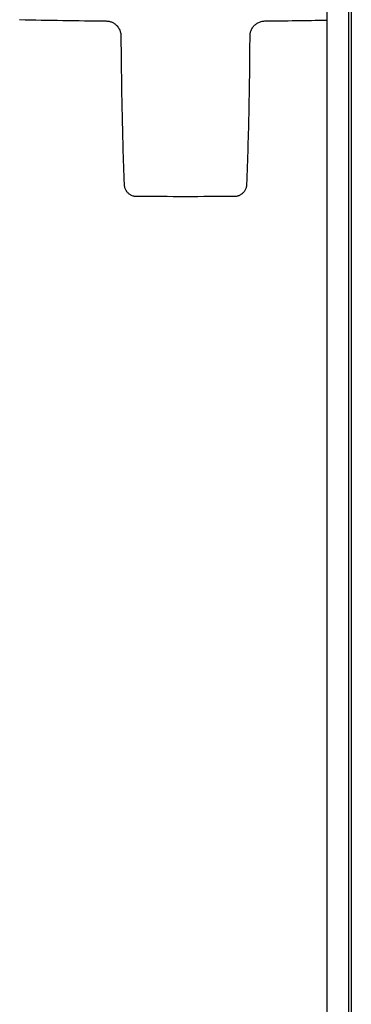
# Model space of a CAD drawing. Header units: millimetres. Extents: x 8 to 1894, y 12 to 2723.
# Tile 42 of 152: x 1029 to 1069, y 1204 to 1323. Entities that reach past the tile are written whole.
import ezdxf

# ---------------------------------------------------------------- set-up
doc = ezdxf.new("R2010")
doc.units = ezdxf.units.MM

msp = doc.modelspace()

# ---------------------------------------------------------------- linework, layer by layer
at = {"color": 7, "linetype": 'Continuous', "lineweight": 30}
for p, q in [((1068.72, 1370.21), (1068.72, 1056.91)), ((1069.04, 1370.51), (1069.04, 1054.72)), ((1066.11, 1367.11), (1066.11, 1054.61))]:
    msp.add_line(p, q, dxfattribs=at)
for radius, start, end in [(1000, 268.85407, 269.45148), (1000, 270.54848, 270.97791), (1021.1, 269.66766, 270.33234)]:
    msp.add_arc((1049.04, 2322.74), radius, start, end, dxfattribs=at)
for points, knots in [([(1039.47, 1322.78), (1039.53, 1322.78), (1039.65, 1322.77), (1039.83, 1322.74), (1040.01, 1322.7), (1040.19, 1322.63), (1040.36, 1322.54), (1040.52, 1322.44), (1040.66, 1322.32), (1040.81, 1322.17), (1040.94, 1322), (1041.06, 1321.8), (1041.15, 1321.59), (1041.21, 1321.39), (1041.25, 1321.19), (1041.25, 1321.06), (1041.25, 1320.99)], [0, 0, 0, 0, 0.06424, 0.129875, 0.196579, 0.263993, 0.331731, 0.399398, 0.4666, 0.532957, 0.619488, 0.703171, 0.783419, 0.859804, 0.932045, 1, 1, 1, 1]), ([(1056.83, 1320.99), (1056.84, 1321.04), (1056.84, 1321.14), (1056.86, 1321.3), (1056.9, 1321.47), (1056.96, 1321.66), (1057.05, 1321.85), (1057.17, 1322.03), (1057.3, 1322.19), (1057.44, 1322.33), (1057.6, 1322.46), (1057.78, 1322.57), (1057.97, 1322.66), (1058.18, 1322.73), (1058.4, 1322.77), (1058.54, 1322.78), (1058.62, 1322.78)], [0, 0, 0, 0, 0.050118, 0.106684, 0.169989, 0.240227, 0.317438, 0.401439, 0.468653, 0.53912, 0.612413, 0.688002, 0.765263, 0.843503, 0.921993, 1, 1, 1, 1]), ([(1041.25, 1320.99), (1041.27, 1319.56), (1041.29, 1316.6), (1041.37, 1312.12), (1041.48, 1307.59), (1041.58, 1304.58), (1041.63, 1303.1)], [0, 0, 0, 0, 0.240719, 0.495843, 0.750978, 1, 1, 1, 1]), ([(1056.46, 1303.1), (1056.51, 1304.58), (1056.61, 1307.59), (1056.72, 1312.12), (1056.8, 1316.6), (1056.82, 1319.56), (1056.83, 1320.99)], [0, 0, 0, 0, 0.249022, 0.504157, 0.759281, 1, 1, 1, 1]), ([(1041.63, 1303.1), (1041.63, 1303.04), (1041.64, 1302.91), (1041.69, 1302.73), (1041.75, 1302.56), (1041.83, 1302.4), (1041.92, 1302.25), (1042.03, 1302.12), (1042.15, 1302.01), (1042.28, 1301.91), (1042.43, 1301.82), (1042.59, 1301.75), (1042.76, 1301.69), (1042.94, 1301.66), (1043.06, 1301.66), (1043.12, 1301.65)], [0, 0, 0, 0, 0.077766, 0.170258, 0.240506, 0.317665, 0.401556, 0.468658, 0.539002, 0.612179, 0.687676, 0.764893, 0.84316, 0.921768, 1, 1, 1, 1]), ([(1054.97, 1301.65), (1055.02, 1301.66), (1055.14, 1301.66), (1055.3, 1301.69), (1055.45, 1301.73), (1055.59, 1301.79), (1055.71, 1301.86), (1055.83, 1301.93), (1055.92, 1302), (1056.03, 1302.1), (1056.14, 1302.22), (1056.24, 1302.37), (1056.33, 1302.54), (1056.39, 1302.71), (1056.44, 1302.9), (1056.45, 1303.03), (1056.46, 1303.1)], [0, 0, 0, 0, 0.076784, 0.149159, 0.216057, 0.276612, 0.346364, 0.402655, 0.450097, 0.509838, 0.583965, 0.671797, 0.745908, 0.826115, 0.911273, 1, 1, 1, 1])]:
    msp.add_open_spline(points, degree=3, knots=knots, dxfattribs=at)

doc.saveas('drawing.dxf')
